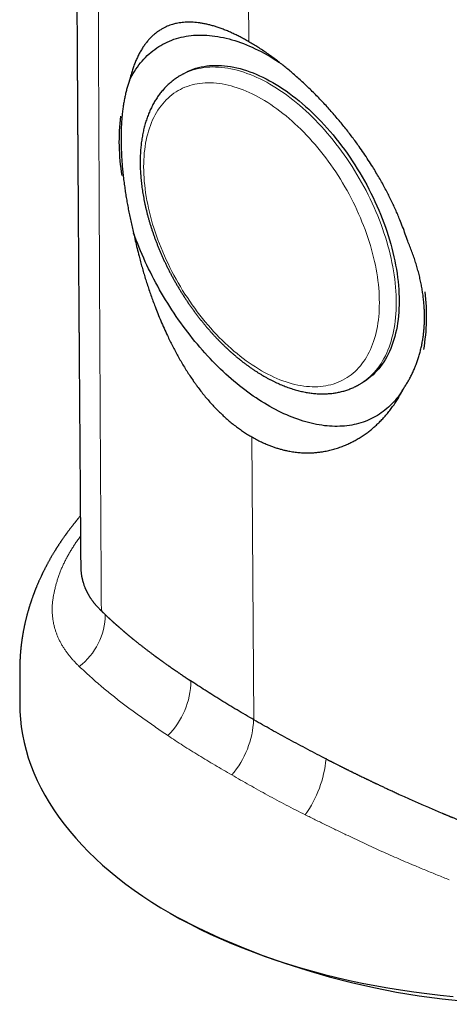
# Model space of a CAD drawing. Header units: millimetres. Extents: x 8 to 573, y 12 to 528.
# Tile 34 of 99: x 511 to 532, y 79 to 128. Entities that reach past the tile are written whole.
import ezdxf

# ---------------------------------------------------------------- set-up
doc = ezdxf.new("R2010")
doc.units = ezdxf.units.MM

msp = doc.modelspace()

# ---------------------------------------------------------------- linework, layer by layer
at = {"color": 8, "linetype": 'Continuous', "lineweight": 0}
for p, q in [((521.99, 160.146), (522.239, 127.25)), ((522.39, 107.427), (522.497, 93.238))]:
    msp.add_line(p, q, dxfattribs=at)
at = {"color": 7, "linetype": 'Continuous', "lineweight": 30}
for p, q in [((518.967, 125.643), (518.825, 125.562)), ((527.775, 110.059), (527.916, 110.141)), ((514.852, 98.704), (514.899, 98.659)), ((518.3, 83.539), (518.654, 83.335))]:
    msp.add_line(p, q, dxfattribs=at)
at = {"color": 7, "linetype": 'Continuous', "lineweight": 30, "flags": 128}
for points in [[(516.258, 125.294), (516.319, 125.415), (516.382, 125.534), (516.448, 125.65), (516.516, 125.762), (516.587, 125.872), (516.66, 125.978), (516.736, 126.082), (516.814, 126.182), (516.895, 126.279), (516.978, 126.372), (517.064, 126.463), (517.151, 126.55), (517.242, 126.634), (517.334, 126.714), (517.429, 126.791), (517.526, 126.865), (517.625, 126.935), (517.726, 127.002), (517.83, 127.065), (517.935, 127.125), (518.042, 127.181), (518.152, 127.233), (518.263, 127.282), (518.376, 127.327), (518.491, 127.369), (518.608, 127.407), (518.727, 127.441), (518.847, 127.472), (518.969, 127.499), (519.093, 127.522), (519.218, 127.541), (519.344, 127.557), (519.473, 127.569), (519.602, 127.578), (519.733, 127.582), (519.866, 127.583), (519.999, 127.58), (520.134, 127.574), (520.27, 127.563), (520.407, 127.549), (520.545, 127.531), (520.685, 127.51), (520.825, 127.485), (520.966, 127.456), (521.108, 127.423), (521.251, 127.387), (521.394, 127.347), (521.538, 127.304), (521.683, 127.256), (521.829, 127.206), (521.975, 127.151), (522.121, 127.093), (522.268, 127.032), (522.415, 126.967), (522.563, 126.898), (522.711, 126.826), (522.859, 126.751), (523.007, 126.672), (523.155, 126.59), (523.303, 126.504), (523.452, 126.415), (523.6, 126.323), (523.748, 126.228), (523.765, 126.216)], [(518.967, 125.643), (519.085, 125.708), (519.207, 125.768), (519.331, 125.822), (519.459, 125.871), (519.589, 125.914), (519.722, 125.952), (519.857, 125.984), (519.995, 126.011), (520.135, 126.032), (520.277, 126.048), (520.422, 126.058), (520.568, 126.062), (520.717, 126.061), (520.867, 126.054), (521.02, 126.042), (521.173, 126.024), (521.329, 126), (521.486, 125.971), (521.644, 125.937), (521.803, 125.897), (521.964, 125.851), (522.126, 125.8), (522.288, 125.744), (522.451, 125.682), (522.615, 125.614), (522.78, 125.542), (522.945, 125.464), (523.11, 125.381), (523.276, 125.293), (523.441, 125.2), (523.607, 125.102), (523.773, 124.999), (523.938, 124.891), (524.103, 124.778), (524.267, 124.661), (524.431, 124.539), (524.595, 124.412), (524.757, 124.281), (524.919, 124.145), (525.079, 124.006), (525.239, 123.862), (525.397, 123.713), (525.554, 123.561), (525.709, 123.405), (525.863, 123.246), (526.015, 123.082), (526.166, 122.915), (526.315, 122.745), (526.461, 122.571), (526.606, 122.394), (526.748, 122.214), (526.888, 122.031), (527.026, 121.845), (527.161, 121.657), (527.294, 121.466), (527.424, 121.272), (527.552, 121.076), (527.676, 120.878), (527.798, 120.678), (527.916, 120.476), (528.032, 120.272), (528.144, 120.067), (528.254, 119.86), (528.36, 119.652), (528.462, 119.442), (528.561, 119.232), (528.657, 119.021), (528.749, 118.808), (528.837, 118.595), (528.922, 118.382), (529.003, 118.168), (529.08, 117.955), (529.154, 117.741), (529.223, 117.527), (529.288, 117.313), (529.35, 117.1), (529.407, 116.888), (529.46, 116.676), (529.509, 116.465), (529.554, 116.255), (529.595, 116.046), (529.632, 115.838), (529.664, 115.632), (529.692, 115.427), (529.716, 115.224), (529.735, 115.023), (529.75, 114.823), (529.761, 114.626), (529.768, 114.431), (529.77, 114.239), (529.768, 114.049), (529.761, 113.861), (529.75, 113.677), (529.735, 113.495), (529.716, 113.316), (529.692, 113.14), (529.664, 112.968), (529.632, 112.799), (529.595, 112.634), (529.554, 112.472), (529.509, 112.313), (529.46, 112.159), (529.407, 112.009), (529.35, 111.862), (529.288, 111.72), (529.223, 111.582), (529.154, 111.448), (529.08, 111.319), (529.003, 111.194), (528.922, 111.074), (528.837, 110.959), (528.749, 110.848), (528.657, 110.742), (528.561, 110.641), (528.462, 110.545), (528.36, 110.454), (528.254, 110.368), (528.144, 110.287), (528.032, 110.211), (527.916, 110.141), (527.916, 110.141)], [(529.988, 109.851), (529.923, 109.746), (529.856, 109.643), (529.786, 109.543), (529.714, 109.446), (529.64, 109.352), (529.564, 109.261), (529.485, 109.172), (529.405, 109.086), (529.322, 109.004), (529.237, 108.924), (529.151, 108.847), (529.062, 108.773), (528.971, 108.703), (528.878, 108.635), (528.784, 108.571), (528.687, 108.509), (528.589, 108.451), (528.489, 108.396), (528.387, 108.344), (528.283, 108.295), (528.178, 108.25), (528.071, 108.208), (527.962, 108.169), (527.852, 108.133), (527.74, 108.1), (527.626, 108.071), (527.511, 108.045), (527.395, 108.022), (527.277, 108.003), (527.158, 107.987), (527.038, 107.974), (526.916, 107.965), (526.793, 107.959), (526.669, 107.956), (526.543, 107.957), (526.417, 107.961), (526.289, 107.968), (526.16, 107.979), (526.031, 107.992), (525.9, 108.01), (525.769, 108.03), (525.636, 108.054), (525.503, 108.081), (525.369, 108.111), (525.235, 108.145), (525.099, 108.182), (524.963, 108.222), (524.827, 108.266), (524.69, 108.312), (524.552, 108.362), (524.414, 108.415), (524.276, 108.471), (524.137, 108.531), (523.998, 108.593), (523.858, 108.659), (523.719, 108.727), (523.579, 108.799), (523.439, 108.874), (523.299, 108.952), (523.159, 109.033), (523.019, 109.116), (522.879, 109.203), (522.74, 109.293), (522.6, 109.385), (522.461, 109.48), (522.322, 109.579), (522.183, 109.679), (522.044, 109.783), (521.906, 109.889), (521.769, 109.998), (521.632, 110.11), (521.495, 110.224), (521.359, 110.341), (521.224, 110.46), (521.089, 110.582), (520.955, 110.707), (520.822, 110.833), (520.69, 110.962), (520.558, 111.093), (520.428, 111.227), (520.298, 111.363), (520.169, 111.501), (520.042, 111.641), (519.915, 111.783), (519.79, 111.927), (519.666, 112.073), (519.543, 112.221), (519.421, 112.371), (519.3, 112.523), (519.181, 112.677), (519.064, 112.832), (518.947, 112.989), (518.832, 113.148), (518.719, 113.308), (518.607, 113.47), (518.497, 113.633), (518.388, 113.797), (518.281, 113.963), (518.175, 114.13), (518.072, 114.299), (517.97, 114.468), (517.87, 114.639), (517.771, 114.811), (517.675, 114.984), (517.58, 115.157), (517.488, 115.332), (517.397, 115.507), (517.308, 115.684), (517.221, 115.861), (517.137, 116.038), (517.054, 116.216), (516.973, 116.395), (516.895, 116.574), (516.819, 116.754), (516.744, 116.933), (516.673, 117.114), (516.603, 117.294), (516.535, 117.475), (516.47, 117.655)], [(510.761, 94.049), (510.77, 93.66), (510.796, 93.271), (510.841, 92.883), (510.902, 92.495), (510.981, 92.109), (511.078, 91.724), (511.192, 91.34), (511.324, 90.958), (511.473, 90.579), (511.639, 90.202), (511.822, 89.827), (512.021, 89.455), (512.238, 89.087), (512.471, 88.722), (512.721, 88.36), (512.987, 88.003), (513.27, 87.649), (513.568, 87.3), (513.882, 86.956), (514.211, 86.616), (514.556, 86.282), (514.915, 85.953), (515.29, 85.629), (515.679, 85.311), (516.082, 85), (516.5, 84.694), (516.931, 84.395), (517.375, 84.102), (517.833, 83.816), (518.303, 83.538)], [(518.303, 83.538), (518.786, 83.266), (519.281, 83.002), (519.788, 82.745), (520.306, 82.497), (520.836, 82.256), (521.376, 82.023), (521.926, 81.798), (522.487, 81.582), (523.057, 81.374), (523.636, 81.175), (524.224, 80.985), (524.821, 80.804), (525.425, 80.632), (526.038, 80.469), (526.657, 80.315), (527.283, 80.171), (527.916, 80.036), (528.554, 79.911), (529.198, 79.796), (529.847, 79.69), (530.5, 79.595), (531.157, 79.509), (531.819, 79.433), (532.483, 79.367)]]:
    msp.add_lwpolyline(points, dxfattribs=at)
at = {"color": 8, "linetype": 'Continuous', "lineweight": 0, "flags": 128}
for points in [[(518.825, 125.561), (518.944, 125.626), (519.065, 125.686), (519.19, 125.74), (519.317, 125.789), (519.447, 125.832), (519.58, 125.87), (519.715, 125.902), (519.853, 125.929), (519.993, 125.95), (520.136, 125.966), (520.28, 125.976), (520.427, 125.981), (520.575, 125.979), (520.726, 125.973), (520.878, 125.96), (521.032, 125.942), (521.187, 125.919), (521.344, 125.89), (521.503, 125.855), (521.662, 125.815), (521.823, 125.769), (521.984, 125.718), (522.147, 125.662), (522.31, 125.6), (522.474, 125.533), (522.638, 125.46), (522.803, 125.383), (522.969, 125.3), (523.134, 125.212), (523.3, 125.118), (523.466, 125.02), (523.631, 124.917), (523.797, 124.809), (523.961, 124.697), (524.126, 124.579), (524.29, 124.457), (524.453, 124.33), (524.616, 124.199), (524.777, 124.064), (524.938, 123.924), (525.097, 123.78), (525.256, 123.632), (525.413, 123.48), (525.568, 123.324), (525.722, 123.164), (525.874, 123.001), (526.025, 122.834), (526.173, 122.663), (526.32, 122.49), (526.464, 122.313), (526.607, 122.133), (526.747, 121.95), (526.885, 121.764), (527.02, 121.575), (527.153, 121.384), (527.283, 121.191), (527.41, 120.995), (527.535, 120.797), (527.656, 120.597), (527.775, 120.395), (527.891, 120.191), (528.003, 119.985), (528.112, 119.779), (528.218, 119.57), (528.321, 119.361), (528.42, 119.15), (528.516, 118.939), (528.608, 118.727), (528.696, 118.514), (528.781, 118.3), (528.862, 118.087), (528.939, 117.873), (529.012, 117.659), (529.081, 117.445), (529.147, 117.232), (529.208, 117.019), (529.266, 116.806), (529.319, 116.594), (529.368, 116.383), (529.413, 116.173), (529.454, 115.964), (529.49, 115.756), (529.523, 115.55), (529.551, 115.345), (529.574, 115.142), (529.594, 114.941), (529.609, 114.742), (529.62, 114.544), (529.626, 114.35), (529.629, 114.157), (529.626, 113.967), (529.62, 113.78), (529.609, 113.595), (529.594, 113.413), (529.574, 113.234), (529.551, 113.059), (529.523, 112.886), (529.49, 112.717), (529.454, 112.552), (529.413, 112.39), (529.368, 112.232), (529.319, 112.078), (529.266, 111.927), (529.208, 111.781), (529.147, 111.638), (529.081, 111.5), (529.012, 111.367), (528.939, 111.237), (528.862, 111.113), (528.781, 110.992), (528.696, 110.877), (528.608, 110.766), (528.516, 110.66), (528.42, 110.559), (528.321, 110.463), (528.218, 110.372), (528.112, 110.286), (528.003, 110.205), (527.891, 110.13), (527.775, 110.06)], [(522.876, 110.747), (523.03, 110.661), (523.185, 110.578), (523.339, 110.501), (523.493, 110.428), (523.646, 110.361), (523.799, 110.298), (523.952, 110.24), (524.103, 110.188), (524.254, 110.14), (524.404, 110.098), (524.553, 110.06), (524.7, 110.028), (524.847, 110.001), (524.992, 109.979), (525.135, 109.962), (525.277, 109.95), (525.418, 109.944), (525.556, 109.943), (525.693, 109.947), (525.828, 109.957), (525.961, 109.971), (526.091, 109.991), (526.22, 110.016), (526.346, 110.046), (526.47, 110.081), (526.591, 110.122), (526.71, 110.167), (526.826, 110.218), (526.94, 110.274), (527.051, 110.334), (527.159, 110.4), (527.263, 110.47), (527.365, 110.546), (527.464, 110.626), (527.56, 110.711), (527.652, 110.8), (527.742, 110.895), (527.828, 110.993), (527.91, 111.097), (527.989, 111.205), (528.065, 111.317), (528.137, 111.433), (528.205, 111.554), (528.27, 111.679), (528.331, 111.807), (528.388, 111.94), (528.441, 112.077), (528.491, 112.217), (528.537, 112.361), (528.579, 112.508), (528.617, 112.66), (528.651, 112.814), (528.681, 112.972), (528.707, 113.132), (528.73, 113.296), (528.748, 113.463), (528.762, 113.633), (528.772, 113.805), (528.778, 113.98), (528.78, 114.157), (528.778, 114.337), (528.772, 114.519), (528.762, 114.702), (528.748, 114.888), (528.73, 115.076), (528.707, 115.266), (528.681, 115.457), (528.651, 115.649), (528.617, 115.843), (528.579, 116.038), (528.537, 116.234), (528.491, 116.431), (528.441, 116.628), (528.388, 116.827), (528.331, 117.026), (528.27, 117.225), (528.205, 117.424), (528.137, 117.624), (528.065, 117.823), (527.989, 118.023), (527.91, 118.222), (527.828, 118.42), (527.742, 118.618), (527.652, 118.816), (527.56, 119.012), (527.464, 119.207), (527.365, 119.402), (527.263, 119.595), (527.159, 119.786), (527.051, 119.976), (526.94, 120.165), (526.826, 120.352), (526.71, 120.536), (526.591, 120.719), (526.47, 120.9), (526.346, 121.078), (526.22, 121.254), (526.091, 121.427), (525.961, 121.598), (525.828, 121.766), (525.693, 121.931), (525.556, 122.093), (525.418, 122.252), (525.277, 122.408), (525.135, 122.56), (524.992, 122.709), (524.847, 122.855), (524.7, 122.997), (524.553, 123.135), (524.404, 123.269), (524.254, 123.4), (524.103, 123.526), (523.952, 123.648), (523.799, 123.766), (523.646, 123.88), (523.493, 123.99), (523.339, 124.095), (523.185, 124.196), (523.03, 124.292), (522.876, 124.384), (522.721, 124.471), (522.567, 124.553), (522.412, 124.63), (522.259, 124.703), (522.105, 124.77), (521.952, 124.833), (521.8, 124.891), (521.648, 124.943), (521.497, 124.991), (521.348, 125.033), (521.199, 125.071), (521.051, 125.103), (520.905, 125.13), (520.76, 125.152), (520.616, 125.169), (520.474, 125.181), (520.334, 125.187), (520.195, 125.188), (520.058, 125.184), (519.924, 125.174), (519.791, 125.16), (519.66, 125.14), (519.531, 125.115), (519.405, 125.085), (519.281, 125.05), (519.16, 125.009), (519.041, 124.964), (518.925, 124.913), (518.811, 124.857), (518.701, 124.797), (518.593, 124.731), (518.488, 124.661), (518.386, 124.585), (518.287, 124.505), (518.191, 124.42), (518.099, 124.331), (518.01, 124.236), (517.924, 124.138), (517.841, 124.034), (517.762, 123.926), (517.687, 123.814), (517.615, 123.698), (517.547, 123.577), (517.482, 123.453), (517.421, 123.324), (517.364, 123.191), (517.31, 123.054), (517.26, 122.914), (517.215, 122.77), (517.173, 122.623), (517.135, 122.471), (517.1, 122.317), (517.07, 122.159), (517.044, 121.999), (517.022, 121.835), (517.004, 121.668), (516.99, 121.498), (516.979, 121.326), (516.973, 121.151), (516.971, 120.974), (516.973, 120.794), (516.979, 120.613), (516.99, 120.429), (517.004, 120.243), (517.022, 120.055), (517.044, 119.865), (517.07, 119.674), (517.1, 119.482), (517.135, 119.288), (517.173, 119.093), (517.215, 118.897), (517.26, 118.7), (517.31, 118.503), (517.364, 118.304), (517.421, 118.105), (517.482, 117.906), (517.547, 117.707), (517.615, 117.507), (517.687, 117.308), (517.762, 117.108), (517.841, 116.909), (517.924, 116.711), (518.01, 116.513), (518.099, 116.315), (518.191, 116.119), (518.287, 115.924), (518.386, 115.729), (518.488, 115.536), (518.593, 115.345), (518.701, 115.155), (518.811, 114.966), (518.925, 114.779), (519.041, 114.595), (519.16, 114.412), (519.281, 114.231), (519.405, 114.053), (519.531, 113.877), (519.66, 113.704), (519.791, 113.533), (519.924, 113.365), (520.058, 113.2), (520.195, 113.038), (520.334, 112.879), (520.474, 112.723), (520.616, 112.571), (520.76, 112.422), (520.905, 112.276), (521.051, 112.134), (521.199, 111.996), (521.348, 111.862), (521.497, 111.731), (521.648, 111.605), (521.8, 111.483), (521.952, 111.365), (522.105, 111.251), (522.259, 111.141), (522.412, 111.036), (522.567, 110.935), (522.721, 110.839), (522.876, 110.747)]]:
    msp.add_lwpolyline(points, dxfattribs=at)
at = {"color": 7, "linetype": 'Continuous', "lineweight": 30}
for centre, radius, start, end in [((526.405, 122.286), 10.67, 173.3839, 189.4205), ((521.329, 113.498), 9.821, 350.0887, 7.0255), ((536.511, 117.69), 38.719, 242.5352, 297.4648)]:
    msp.add_arc(centre, radius, start, end, dxfattribs=at)
at = {"color": 8, "linetype": 'Continuous', "lineweight": 0}
for centre, radius, start, end in [((511.699, 98.564), 3.348, 307.6841, 359.1729), ((515.395, 95.237), 3.942, 315.0192, 359.3103), ((517.882, 93.453), 4.603, 319.6433, 357.4348), ((520.399, 91.808), 5.734, 324.4907, 354.7217)]:
    msp.add_arc(centre, radius, start, end, dxfattribs=at)
at = {"color": 7, "linetype": 'Continuous', "lineweight": 30}
for points, knots in [([(513.394, 169.151), (513.396, 168.825), (513.401, 168.176), (513.409, 167.208), (513.416, 166.25), (513.422, 165.303), (513.429, 164.367), (513.436, 163.441), (513.442, 162.551), (513.448, 161.696), (513.453, 160.875), (513.459, 160.063), (513.464, 159.26), (513.469, 158.466), (513.474, 157.681), (513.479, 156.905), (513.484, 156.137), (513.488, 155.379), (513.493, 154.629), (513.497, 153.888), (513.502, 153.169), (513.506, 152.473), (513.51, 151.798), (513.513, 151.132), (513.517, 150.473), (513.521, 149.809), (513.524, 149.141), (513.528, 148.467), (513.532, 147.803), (513.535, 147.148), (513.538, 146.501), (513.542, 145.875), (513.545, 145.269), (513.547, 144.683), (513.55, 144.105), (513.553, 143.535), (513.556, 142.951), (513.559, 142.355), (513.562, 141.746), (513.564, 141.147), (513.567, 140.557), (513.57, 139.977), (513.572, 139.407), (513.575, 138.846), (513.578, 138.28), (513.58, 137.71), (513.583, 137.136), (513.586, 136.573), (513.589, 136.021), (513.591, 135.481), (513.594, 134.961), (513.597, 134.462), (513.599, 133.983), (513.602, 133.513), (513.604, 133.054), (513.606, 132.605), (513.609, 132.165), (513.611, 131.736), (513.613, 131.316), (513.616, 130.907), (513.618, 130.509), (513.62, 130.124), (513.622, 129.751), (513.624, 129.387), (513.626, 129.024), (513.628, 128.662), (513.63, 128.302), (513.632, 127.953), (513.634, 127.615), (513.636, 127.288), (513.638, 126.979), (513.64, 126.686), (513.641, 126.408), (513.643, 126.141), (513.644, 125.884), (513.646, 125.637), (513.647, 125.4), (513.649, 125.173), (513.65, 124.956), (513.651, 124.749), (513.652, 124.565), (513.653, 124.403), (513.654, 124.261), (513.655, 124.125), (513.656, 123.994), (513.657, 123.842), (513.658, 123.665), (513.659, 123.46), (513.66, 123.246), (513.662, 123.024), (513.663, 122.792), (513.665, 122.552), (513.666, 122.294), (513.668, 122.019), (513.67, 121.724), (513.672, 121.418), (513.674, 121.102), (513.676, 120.776), (513.678, 120.438), (513.681, 120.09), (513.683, 119.731), (513.685, 119.362), (513.688, 119.027), (513.69, 118.729), (513.691, 118.47), (513.693, 118.206), (513.695, 117.938), (513.697, 117.665), (513.698, 117.397), (513.7, 117.137), (513.702, 116.892), (513.703, 116.656), (513.705, 116.431), (513.706, 116.216), (513.708, 116.011), (513.709, 115.816), (513.711, 115.629), (513.712, 115.45), (513.713, 115.278), (513.714, 115.118), (513.715, 114.97), (513.716, 114.832), (513.717, 114.718), (513.718, 114.625), (513.718, 114.551), (513.719, 114.483), (513.719, 114.417), (513.72, 114.343), (513.72, 114.254), (513.721, 114.149), (513.722, 114.037), (513.723, 113.92), (513.723, 113.798), (513.724, 113.667), (513.725, 113.528), (513.726, 113.38), (513.728, 113.218), (513.729, 113.042), (513.73, 112.851), (513.732, 112.65), (513.733, 112.439), (513.735, 112.219), (513.736, 111.993), (513.738, 111.765), (513.74, 111.536), (513.743, 111.109), (513.747, 110.48), (513.754, 109.595), (513.76, 108.647), (513.768, 107.636), (513.774, 106.83), (513.778, 106.231), (513.781, 105.84), (513.784, 105.442), (513.787, 105.038), (513.79, 104.625), (513.793, 104.206), (513.796, 103.779), (513.799, 103.337), (513.803, 102.88), (513.806, 102.409), (513.81, 101.929), (513.813, 101.442), (513.816, 101.111), (513.817, 100.943), (513.817, 100.94)], [0, 0, 0, 0, 0.014309, 0.028464, 0.042466, 0.056315, 0.070011, 0.083554, 0.096945, 0.109085, 0.121097, 0.13298, 0.144736, 0.156363, 0.167862, 0.179233, 0.190476, 0.201591, 0.212578, 0.223438, 0.234169, 0.24417, 0.254058, 0.263832, 0.273492, 0.283039, 0.293041, 0.302915, 0.312661, 0.32228, 0.331771, 0.341134, 0.349846, 0.358445, 0.36693, 0.375301, 0.38356, 0.392643, 0.401585, 0.410386, 0.419046, 0.427566, 0.435946, 0.444186, 0.452286, 0.460875, 0.469301, 0.477563, 0.485662, 0.493597, 0.501367, 0.508544, 0.515574, 0.522459, 0.529198, 0.53579, 0.542237, 0.548537, 0.554691, 0.560699, 0.566561, 0.572176, 0.57765, 0.582982, 0.588173, 0.593621, 0.598903, 0.604021, 0.608974, 0.613763, 0.618386, 0.622595, 0.626656, 0.630572, 0.63434, 0.637962, 0.641438, 0.644766, 0.647949, 0.650984, 0.653873, 0.65604, 0.658116, 0.660102, 0.661999, 0.663906, 0.666781, 0.669786, 0.67292, 0.676183, 0.679575, 0.683097, 0.686748, 0.690913, 0.695235, 0.699713, 0.704348, 0.709138, 0.714086, 0.719189, 0.724449, 0.729866, 0.735439, 0.739172, 0.742973, 0.74684, 0.750775, 0.754777, 0.758826, 0.762576, 0.766177, 0.769629, 0.772931, 0.776084, 0.779087, 0.781941, 0.784646, 0.787318, 0.789827, 0.792172, 0.794353, 0.79637, 0.798223, 0.799376, 0.800455, 0.80146, 0.802391, 0.803344, 0.804732, 0.806281, 0.807989, 0.80965, 0.811438, 0.813353, 0.815397, 0.817567, 0.819865, 0.822512, 0.82531, 0.828259, 0.831358, 0.834608, 0.83793, 0.841279, 0.844635, 0.848001, 0.860089, 0.872287, 0.886952, 0.901772, 0.91675, 0.922408, 0.928126, 0.933952, 0.939887, 0.945931, 0.952084, 0.958346, 0.964717, 0.971509, 0.97842, 0.985451, 0.992602, 0.999874, 1, 1, 1, 1]), ([(522.239, 127.25), (522.167, 127.291), (522.022, 127.373), (521.812, 127.484), (521.609, 127.587), (521.412, 127.68), (521.212, 127.768), (521.009, 127.852), (520.806, 127.928), (520.61, 127.994), (520.421, 128.052), (520.233, 128.102), (520.048, 128.144), (519.87, 128.178), (519.7, 128.203), (519.537, 128.22), (519.374, 128.231), (519.212, 128.233), (519.052, 128.227), (518.899, 128.214), (518.752, 128.194), (518.624, 128.17), (518.515, 128.144), (518.408, 128.115), (518.288, 128.075), (518.156, 128.024), (518.029, 127.966), (517.891, 127.894), (517.745, 127.804), (517.592, 127.694), (517.447, 127.571), (517.312, 127.441), (517.188, 127.304), (517.073, 127.162), (516.962, 127.007), (516.855, 126.838), (516.751, 126.654), (516.653, 126.46), (516.564, 126.257), (516.483, 126.048), (516.409, 125.834), (516.348, 125.635), (516.298, 125.455), (516.272, 125.348), (516.258, 125.294)], [0, 0, 0, 0, 0.022473, 0.044945, 0.065993, 0.087046, 0.108094, 0.130994, 0.153894, 0.175811, 0.197735, 0.219653, 0.242126, 0.264598, 0.285643, 0.306693, 0.327739, 0.350591, 0.373444, 0.39525, 0.41706, 0.438866, 0.453503, 0.46814, 0.49026, 0.512387, 0.534515, 0.556636, 0.586461, 0.616296, 0.646122, 0.676168, 0.703525, 0.730889, 0.758247, 0.787616, 0.816984, 0.846731, 0.876478, 0.90483, 0.933188, 0.96154, 0.98077, 1, 1, 1, 1]), ([(530.2, 117.246), (530.161, 117.365), (530.081, 117.604), (529.949, 117.964), (529.821, 118.289), (529.699, 118.58), (529.586, 118.836), (529.468, 119.094), (529.344, 119.352), (529.214, 119.611), (529.076, 119.876), (528.93, 120.147), (528.774, 120.423), (528.612, 120.697), (528.431, 120.995), (528.228, 121.314), (528.002, 121.655), (527.79, 121.96), (527.595, 122.23), (527.419, 122.468), (527.239, 122.704), (527.053, 122.94), (526.863, 123.174), (526.668, 123.408), (526.468, 123.641), (526.263, 123.873), (526.04, 124.118), (525.813, 124.359), (525.582, 124.596), (525.363, 124.814), (525.142, 125.028), (524.917, 125.238), (524.692, 125.443), (524.471, 125.638), (524.255, 125.821), (524.044, 125.995), (523.833, 126.163), (523.615, 126.331), (523.391, 126.498), (523.16, 126.663), (522.929, 126.821), (522.698, 126.972), (522.468, 127.116), (522.315, 127.205), (522.239, 127.25)], [0, 0, 0, 0, 0.030479, 0.060965, 0.091443, 0.113263, 0.135085, 0.156904, 0.179065, 0.20123, 0.223391, 0.247253, 0.271124, 0.294994, 0.318856, 0.349074, 0.379301, 0.409518, 0.43116, 0.452806, 0.474447, 0.496508, 0.518572, 0.540632, 0.563285, 0.585941, 0.608594, 0.636219, 0.659064, 0.681909, 0.704984, 0.728073, 0.751161, 0.774235, 0.795516, 0.816807, 0.838099, 0.859379, 0.882676, 0.90598, 0.929276, 0.952848, 0.976428, 1, 1, 1, 1]), ([(518.825, 125.561), (518.8, 125.547), (518.745, 125.515), (518.662, 125.462), (518.575, 125.403), (518.49, 125.341), (518.406, 125.276), (518.324, 125.209), (518.244, 125.139), (518.166, 125.066), (518.089, 124.991), (518.015, 124.913), (517.942, 124.832), (517.872, 124.749), (517.803, 124.663), (517.737, 124.574), (517.672, 124.483), (517.61, 124.39), (517.549, 124.294), (517.491, 124.195), (517.435, 124.094), (517.381, 123.991), (517.33, 123.885), (517.28, 123.777), (517.233, 123.667), (517.189, 123.554), (517.146, 123.439), (517.106, 123.322), (517.068, 123.203), (517.033, 123.082), (517, 122.959), (516.97, 122.834), (516.942, 122.708), (516.916, 122.579), (516.893, 122.449), (516.872, 122.317), (516.854, 122.183), (516.838, 122.048), (516.825, 121.911), (516.814, 121.773), (516.806, 121.633), (516.8, 121.492), (516.796, 121.35), (516.795, 121.206), (516.797, 121.061), (516.801, 120.916), (516.807, 120.769), (516.816, 120.621), (516.827, 120.472), (516.84, 120.322), (516.856, 120.172), (516.875, 120.02), (516.895, 119.868), (516.918, 119.715), (516.944, 119.562), (516.971, 119.408), (517.001, 119.253), (517.034, 119.098), (517.068, 118.943), (517.105, 118.787), (517.144, 118.631), (517.186, 118.474), (517.229, 118.318), (517.275, 118.161), (517.323, 118.004), (517.373, 117.847), (517.425, 117.691), (517.48, 117.534), (517.536, 117.377), (517.594, 117.221), (517.655, 117.064), (517.718, 116.909), (517.782, 116.753), (517.849, 116.598), (517.917, 116.443), (517.988, 116.289), (518.06, 116.135), (518.134, 115.982), (518.21, 115.829), (518.288, 115.678), (518.368, 115.527), (518.449, 115.377), (518.532, 115.227), (518.617, 115.079), (518.703, 114.932), (518.792, 114.785), (518.881, 114.64), (518.973, 114.496), (519.066, 114.353), (519.16, 114.211), (519.256, 114.071), (519.353, 113.932), (519.452, 113.794), (519.552, 113.658), (519.654, 113.523), (519.757, 113.39), (519.861, 113.258), (519.966, 113.128), (520.073, 112.999), (520.18, 112.873), (520.289, 112.748), (520.399, 112.625), (520.51, 112.503), (520.622, 112.384), (520.736, 112.267), (520.85, 112.151), (520.965, 112.038), (521.081, 111.926), (521.197, 111.817), (521.315, 111.71), (521.433, 111.605), (521.552, 111.503), (521.672, 111.402), (521.792, 111.304), (521.913, 111.208), (522.035, 111.115), (522.157, 111.024), (522.28, 110.936), (522.403, 110.85), (522.526, 110.766), (522.65, 110.685), (522.774, 110.607), (522.891, 110.536), (522.966, 110.492), (523, 110.473)], [0, 0, 0, 0, 0.006347, 0.014146, 0.021946, 0.02975, 0.037559, 0.045378, 0.053206, 0.061048, 0.068905, 0.076778, 0.08467, 0.092581, 0.100514, 0.108468, 0.116445, 0.124446, 0.132469, 0.140517, 0.148587, 0.156681, 0.164797, 0.172935, 0.181094, 0.189272, 0.197469, 0.205683, 0.213913, 0.222158, 0.230416, 0.238686, 0.246967, 0.255258, 0.263556, 0.271862, 0.280174, 0.28849, 0.296811, 0.305135, 0.313461, 0.321788, 0.330116, 0.338445, 0.346773, 0.355101, 0.363427, 0.371752, 0.380074, 0.388395, 0.396714, 0.40503, 0.413344, 0.421656, 0.429964, 0.43827, 0.446574, 0.454874, 0.463172, 0.471467, 0.47976, 0.48805, 0.496338, 0.504623, 0.512906, 0.521187, 0.529466, 0.537742, 0.546017, 0.55429, 0.562561, 0.570831, 0.579099, 0.587366, 0.595631, 0.603896, 0.612159, 0.620422, 0.628684, 0.636945, 0.645206, 0.653466, 0.661726, 0.669986, 0.678246, 0.686506, 0.694767, 0.703027, 0.711289, 0.71955, 0.727813, 0.736076, 0.74434, 0.752605, 0.760872, 0.76914, 0.777409, 0.78568, 0.793952, 0.802227, 0.810503, 0.818781, 0.827062, 0.835345, 0.84363, 0.851917, 0.860207, 0.8685, 0.876795, 0.885094, 0.893395, 0.901698, 0.910005, 0.918315, 0.926628, 0.934943, 0.943262, 0.951583, 0.959907, 0.968234, 0.976563, 0.984894, 0.993227, 1, 1, 1, 1]), ([(516.258, 125.294), (516.236, 125.232), (516.192, 125.107), (516.132, 124.908), (516.078, 124.702), (516.03, 124.488), (515.986, 124.263), (515.948, 124.028), (515.915, 123.783), (515.888, 123.529), (515.867, 123.268), (515.851, 123.002), (515.842, 122.731), (515.838, 122.457), (515.839, 122.176), (515.846, 121.889), (515.859, 121.594), (515.877, 121.291), (515.901, 120.979), (515.931, 120.663), (515.967, 120.343), (516.007, 120.032), (516.05, 119.732), (516.096, 119.442), (516.146, 119.151), (516.201, 118.856), (516.261, 118.559), (516.326, 118.258), (516.395, 117.957), (516.445, 117.756), (516.47, 117.655)], [0, 0, 0, 0, 0.036259, 0.072547, 0.108844, 0.145131, 0.181389, 0.218679, 0.256003, 0.293338, 0.330661, 0.367951, 0.404218, 0.440517, 0.476826, 0.513124, 0.549392, 0.586737, 0.624115, 0.661504, 0.698883, 0.736228, 0.768957, 0.801701, 0.834445, 0.867175, 0.900373, 0.933587, 0.966801, 1, 1, 1, 1]), ([(516.47, 117.655), (516.497, 117.527), (516.552, 117.27), (516.642, 116.883), (516.729, 116.532), (516.812, 116.217), (516.889, 115.939), (516.97, 115.66), (517.054, 115.38), (517.143, 115.098), (517.236, 114.815), (517.334, 114.531), (517.436, 114.245), (517.55, 113.941), (517.681, 113.607), (517.83, 113.245), (517.991, 112.875), (518.143, 112.544), (518.285, 112.252), (518.413, 111.995), (518.546, 111.741), (518.684, 111.487), (518.827, 111.235), (518.975, 110.985), (519.128, 110.737), (519.287, 110.49), (519.429, 110.28), (519.552, 110.105), (519.679, 109.93), (519.832, 109.727), (520.013, 109.5), (520.196, 109.282), (520.382, 109.072), (520.572, 108.869), (520.765, 108.674), (520.961, 108.488), (521.16, 108.31), (521.361, 108.14), (521.563, 107.979), (521.767, 107.828), (521.973, 107.685), (522.18, 107.551), (522.32, 107.468), (522.39, 107.427)], [0, 0, 0, 0, 0.032022, 0.064052, 0.096074, 0.118999, 0.141927, 0.164851, 0.188134, 0.211421, 0.234704, 0.258496, 0.282292, 0.306084, 0.335015, 0.366672, 0.398338, 0.429994, 0.452669, 0.475348, 0.498022, 0.521155, 0.544292, 0.567425, 0.591206, 0.614992, 0.638772, 0.653286, 0.6678, 0.692268, 0.716735, 0.740579, 0.764443, 0.788314, 0.812177, 0.83602, 0.859631, 0.883248, 0.906859, 0.930138, 0.953429, 0.976721, 1, 1, 1, 1]), ([(529.988, 109.851), (530.026, 109.908), (530.102, 110.021), (530.209, 110.197), (530.311, 110.377), (530.407, 110.563), (530.496, 110.754), (530.58, 110.951), (530.658, 111.154), (530.729, 111.363), (530.793, 111.576), (530.85, 111.793), (530.901, 112.015), (530.943, 112.239), (530.977, 112.462), (531.004, 112.686), (531.024, 112.914), (531.037, 113.145), (531.043, 113.379), (531.041, 113.616), (531.032, 113.858), (531.015, 114.104), (530.991, 114.352), (530.959, 114.602), (530.92, 114.854), (530.872, 115.111), (530.816, 115.371), (530.752, 115.636), (530.679, 115.902), (530.599, 116.17), (530.511, 116.437), (530.415, 116.706), (530.313, 116.976), (530.238, 117.156), (530.2, 117.246)], [0, 0, 0, 0, 0.030219, 0.060443, 0.090662, 0.121083, 0.151509, 0.18193, 0.212997, 0.24407, 0.275138, 0.306434, 0.337736, 0.369032, 0.399254, 0.429481, 0.459702, 0.49014, 0.520583, 0.55102, 0.58214, 0.613267, 0.644387, 0.675743, 0.707105, 0.73846, 0.770865, 0.803269, 0.835954, 0.868653, 0.901352, 0.934037, 0.967019, 1, 1, 1, 1]), ([(523, 110.473), (523.022, 110.46), (523.086, 110.423), (523.191, 110.365), (523.316, 110.299), (523.442, 110.235), (523.567, 110.174), (523.692, 110.116), (523.818, 110.061), (523.943, 110.009), (524.068, 109.959), (524.193, 109.913), (524.317, 109.87), (524.442, 109.829), (524.566, 109.792), (524.69, 109.758), (524.813, 109.727), (524.935, 109.699), (525.057, 109.674), (525.179, 109.652), (525.3, 109.633), (525.42, 109.618), (525.539, 109.606), (525.658, 109.596), (525.775, 109.59), (525.892, 109.588), (526.007, 109.588), (526.122, 109.591), (526.235, 109.598), (526.347, 109.607), (526.458, 109.62), (526.568, 109.636), (526.677, 109.655), (526.784, 109.677), (526.889, 109.702), (526.994, 109.729), (527.097, 109.76), (527.198, 109.794), (527.298, 109.831), (527.396, 109.871), (527.493, 109.913), (527.588, 109.959), (527.682, 110.007), (527.744, 110.041), (527.775, 110.059), (527.775, 110.06)], [0, 0, 0, 0, 0.013088, 0.037772, 0.062461, 0.08715, 0.111839, 0.136524, 0.161205, 0.185878, 0.210541, 0.235191, 0.259825, 0.28444, 0.309032, 0.333599, 0.358135, 0.382637, 0.407101, 0.431523, 0.455899, 0.480224, 0.504495, 0.528708, 0.55286, 0.576948, 0.600969, 0.624921, 0.648803, 0.672614, 0.696353, 0.720021, 0.74362, 0.767151, 0.790617, 0.814021, 0.837368, 0.860662, 0.883908, 0.907112, 0.930281, 0.95342, 0.976538, 0.999641, 1, 1, 1, 1]), ([(522.39, 107.427), (522.47, 107.382), (522.629, 107.292), (522.87, 107.172), (523.09, 107.074), (523.287, 106.993), (523.462, 106.929), (523.638, 106.87), (523.815, 106.817), (523.994, 106.77), (524.199, 106.724), (524.431, 106.682), (524.688, 106.649), (524.903, 106.633), (525.075, 106.627), (525.229, 106.626), (525.403, 106.631), (525.599, 106.644), (525.793, 106.666), (526.007, 106.698), (526.241, 106.745), (526.492, 106.809), (526.739, 106.885), (526.974, 106.972), (527.198, 107.067), (527.41, 107.168), (527.618, 107.28), (527.822, 107.401), (528.02, 107.531), (528.207, 107.666), (528.383, 107.805), (528.549, 107.947), (528.711, 108.096), (528.871, 108.255), (529.03, 108.426), (529.187, 108.608), (529.337, 108.798), (529.481, 108.994), (529.618, 109.198), (529.749, 109.409), (529.873, 109.626), (529.95, 109.776), (529.988, 109.851)], [0, 0, 0, 0, 0.026474, 0.052958, 0.079432, 0.098401, 0.117375, 0.136344, 0.155726, 0.175112, 0.194494, 0.222588, 0.250694, 0.27879, 0.293341, 0.307893, 0.329914, 0.351946, 0.373978, 0.396001, 0.425746, 0.455501, 0.485247, 0.515238, 0.542502, 0.569767, 0.597248, 0.624741, 0.652235, 0.679717, 0.704908, 0.730107, 0.755307, 0.780499, 0.807805, 0.835122, 0.862439, 0.889745, 0.917276, 0.944811, 0.972342, 1, 1, 1, 1]), ([(513.798, 103.461), (513.794, 103.456), (513.776, 103.435), (513.744, 103.397), (513.707, 103.353), (513.676, 103.316), (513.653, 103.287), (513.632, 103.262), (513.614, 103.24), (513.598, 103.22), (513.58, 103.198), (513.558, 103.172), (513.532, 103.139), (513.504, 103.103), (513.474, 103.067), (513.445, 103.03), (513.417, 102.993), (513.388, 102.956), (513.355, 102.914), (513.317, 102.865), (513.276, 102.811), (513.235, 102.756), (513.196, 102.704), (513.161, 102.658), (513.134, 102.619), (513.109, 102.586), (513.088, 102.557), (513.069, 102.53), (513.05, 102.504), (513.029, 102.475), (513.004, 102.44), (512.974, 102.397), (512.941, 102.35), (512.907, 102.3), (512.876, 102.255), (512.848, 102.214), (512.822, 102.177), (512.797, 102.139), (512.77, 102.098), (512.741, 102.055), (512.712, 102.01), (512.685, 101.968), (512.659, 101.929), (512.636, 101.893), (512.614, 101.858), (512.594, 101.826), (512.575, 101.796), (512.556, 101.766), (512.532, 101.727), (512.503, 101.679), (512.47, 101.626), (512.438, 101.572), (512.406, 101.519), (512.374, 101.466), (512.346, 101.417), (512.32, 101.371), (512.292, 101.323), (512.264, 101.273), (512.235, 101.221), (512.206, 101.169), (512.177, 101.117), (512.149, 101.066), (512.124, 101.019), (512.101, 100.975), (512.078, 100.931), (512.053, 100.884), (512.026, 100.831), (511.997, 100.774), (511.97, 100.721), (511.947, 100.675), (511.927, 100.634), (511.908, 100.595), (511.889, 100.555), (511.869, 100.513), (511.844, 100.46), (511.815, 100.398), (511.782, 100.327), (511.753, 100.263), (511.728, 100.207), (511.707, 100.16), (511.688, 100.115), (511.668, 100.07), (511.648, 100.022), (511.626, 99.97), (511.606, 99.922), (511.588, 99.878), (511.573, 99.84), (511.558, 99.802), (511.544, 99.768), (511.531, 99.736), (511.519, 99.706), (511.508, 99.675), (511.496, 99.645), (511.484, 99.614), (511.472, 99.581), (511.459, 99.546), (511.445, 99.51), (511.432, 99.474), (511.418, 99.436), (511.403, 99.393), (511.385, 99.342), (511.365, 99.286), (511.346, 99.23), (511.328, 99.178), (511.312, 99.128), (511.297, 99.081), (511.282, 99.036), (511.268, 98.993), (511.255, 98.949), (511.242, 98.908), (511.23, 98.87), (511.219, 98.831), (511.206, 98.79), (511.193, 98.745), (511.179, 98.695), (511.164, 98.642), (511.148, 98.585), (511.133, 98.53), (511.119, 98.476), (511.105, 98.421), (511.089, 98.36), (511.072, 98.292), (511.055, 98.222), (511.039, 98.154), (511.026, 98.096), (511.015, 98.048), (511.006, 98.005), (510.996, 97.962), (510.987, 97.917), (510.977, 97.867), (510.965, 97.81), (510.953, 97.747), (510.941, 97.684), (510.932, 97.632), (510.924, 97.589), (510.917, 97.552), (510.91, 97.511), (510.904, 97.471), (510.897, 97.428), (510.889, 97.381), (510.881, 97.33), (510.874, 97.28), (510.867, 97.233), (510.86, 97.183), (510.853, 97.129), (510.845, 97.068), (510.838, 97.014), (510.833, 96.971), (510.83, 96.944), (510.827, 96.92), (510.825, 96.896), (510.822, 96.868), (510.819, 96.838), (510.815, 96.806), (510.812, 96.772), (510.808, 96.736), (510.805, 96.699), (510.802, 96.663), (510.799, 96.627), (510.796, 96.592), (510.793, 96.557), (510.79, 96.522), (510.788, 96.485), (510.785, 96.444), (510.782, 96.402), (510.78, 96.361), (510.777, 96.324), (510.776, 96.291), (510.774, 96.261), (510.773, 96.232), (510.771, 96.2), (510.769, 96.155), (510.767, 96.101), (510.765, 96.036), (510.764, 95.975), (510.763, 95.912), (510.762, 95.849), (510.761, 95.799), (510.761, 95.77), (510.761, 95.754), (510.761, 95.735), (510.761, 95.706), (510.761, 95.668), (510.761, 95.628), (510.761, 95.595), (510.761, 95.569), (510.761, 95.545), (510.761, 95.518), (510.761, 95.483), (510.761, 95.441), (510.761, 95.392), (510.761, 95.331), (510.761, 95.26), (510.761, 95.177), (510.761, 95.084), (510.761, 94.982), (510.761, 94.87), (510.761, 94.751), (510.761, 94.625), (510.761, 94.493), (510.761, 94.353), (510.761, 94.204), (510.761, 94.102), (510.761, 94.049)], [0, 0, 0, 0, 0.001841, 0.008053, 0.014161, 0.018392, 0.021991, 0.024973, 0.027652, 0.030167, 0.032517, 0.035913, 0.040002, 0.044569, 0.049109, 0.05361, 0.058121, 0.062655, 0.067232, 0.073822, 0.080355, 0.086954, 0.094042, 0.099225, 0.103818, 0.107851, 0.111388, 0.11429, 0.117374, 0.120802, 0.124936, 0.12979, 0.136212, 0.142017, 0.147409, 0.152272, 0.15657, 0.160837, 0.165697, 0.17088, 0.176112, 0.181462, 0.185793, 0.190038, 0.194071, 0.19785, 0.201272, 0.204558, 0.208352, 0.214984, 0.221107, 0.226969, 0.23349, 0.239745, 0.245377, 0.250119, 0.255609, 0.261702, 0.267462, 0.273272, 0.279477, 0.285368, 0.290711, 0.295397, 0.300236, 0.305445, 0.311526, 0.318117, 0.324543, 0.329399, 0.333693, 0.338037, 0.342522, 0.347165, 0.352078, 0.360188, 0.367825, 0.375653, 0.38136, 0.38641, 0.391285, 0.396169, 0.4013, 0.406914, 0.413262, 0.417176, 0.421314, 0.425621, 0.429494, 0.432665, 0.435997, 0.439278, 0.442607, 0.445826, 0.44937, 0.453158, 0.457132, 0.461183, 0.464789, 0.469609, 0.475153, 0.481356, 0.48767, 0.493067, 0.498271, 0.503677, 0.508074, 0.512715, 0.517602, 0.522049, 0.525818, 0.529801, 0.534319, 0.539162, 0.544092, 0.550178, 0.55617, 0.562172, 0.567565, 0.573164, 0.579619, 0.586875, 0.594702, 0.601966, 0.608258, 0.612853, 0.617257, 0.621629, 0.62642, 0.631437, 0.637349, 0.644255, 0.651058, 0.657039, 0.660525, 0.66445, 0.668913, 0.673172, 0.676947, 0.682316, 0.687883, 0.692832, 0.697735, 0.702799, 0.708203, 0.714539, 0.721725, 0.725139, 0.727874, 0.730068, 0.732544, 0.735435, 0.738663, 0.741732, 0.745547, 0.749148, 0.753013, 0.756861, 0.760518, 0.764071, 0.767644, 0.77127, 0.774964, 0.779122, 0.783931, 0.787923, 0.791889, 0.795384, 0.798258, 0.801105, 0.80439, 0.808053, 0.814937, 0.8213, 0.827853, 0.83407, 0.840736, 0.847171, 0.848728, 0.850087, 0.85135, 0.85267, 0.856674, 0.860332, 0.863311, 0.865554, 0.867285, 0.869657, 0.872707, 0.876438, 0.880847, 0.885936, 0.892443, 0.899801, 0.908012, 0.917075, 0.926991, 0.937758, 0.948691, 0.960382, 0.97283, 0.986036, 1, 1, 1, 1]), ([(513.817, 100.94), (513.817, 100.934), (513.817, 100.918), (513.818, 100.895), (513.818, 100.861), (513.82, 100.819), (513.824, 100.762), (513.828, 100.697), (513.835, 100.631), (513.842, 100.571), (513.85, 100.517), (513.856, 100.476), (513.862, 100.443), (513.868, 100.413), (513.874, 100.383), (513.881, 100.354), (513.887, 100.327), (513.892, 100.301), (513.9, 100.271), (513.904, 100.243), (513.913, 100.214), (513.921, 100.187), (513.93, 100.157), (513.942, 100.115), (513.961, 100.061), (513.981, 99.995), (514.005, 99.93), (514.027, 99.875), (514.046, 99.83), (514.061, 99.795), (514.076, 99.762), (514.089, 99.734), (514.101, 99.708), (514.113, 99.684), (514.126, 99.659), (514.137, 99.637), (514.148, 99.615), (514.162, 99.589), (514.18, 99.558), (514.2, 99.521), (514.222, 99.483), (514.243, 99.447), (514.263, 99.413), (514.285, 99.379), (514.31, 99.342), (514.333, 99.304), (514.359, 99.266), (514.388, 99.228), (514.414, 99.191), (514.442, 99.156), (514.467, 99.123), (514.49, 99.093), (514.514, 99.064), (514.536, 99.037), (514.563, 99.005), (514.594, 98.97), (514.632, 98.928), (514.667, 98.889), (514.703, 98.851), (514.74, 98.812), (514.778, 98.775), (514.816, 98.738), (514.84, 98.716), (514.852, 98.704)], [0, 0, 0, 0, 0.006103, 0.019021, 0.027794, 0.045373, 0.068813, 0.096697, 0.12313, 0.147799, 0.169556, 0.188368, 0.198106, 0.210496, 0.225219, 0.236314, 0.246445, 0.258356, 0.268923, 0.283398, 0.293512, 0.306096, 0.317809, 0.331754, 0.35925, 0.387239, 0.415614, 0.444077, 0.459662, 0.474992, 0.49009, 0.503511, 0.51208, 0.52406, 0.535879, 0.545714, 0.553894, 0.565946, 0.580199, 0.596672, 0.615647, 0.632752, 0.646406, 0.661928, 0.680362, 0.697676, 0.715076, 0.732233, 0.752671, 0.768842, 0.783519, 0.800696, 0.813044, 0.827105, 0.841393, 0.861023, 0.88014, 0.904978, 0.921186, 0.940452, 0.965363, 0.98055, 1, 1, 1, 1]), ([(514.899, 98.659), (514.902, 98.656), (514.909, 98.649), (514.92, 98.639), (514.932, 98.627), (514.946, 98.613), (514.962, 98.598), (514.977, 98.583), (514.99, 98.571), (515.001, 98.56), (515.014, 98.548), (515.028, 98.534), (515.044, 98.518), (515.059, 98.504), (515.075, 98.489), (515.093, 98.471), (515.112, 98.454), (515.13, 98.436), (515.148, 98.42), (515.166, 98.403), (515.184, 98.386), (515.202, 98.369), (515.219, 98.353), (515.238, 98.335), (515.26, 98.315), (515.284, 98.293), (515.307, 98.271), (515.331, 98.249), (515.356, 98.226), (515.384, 98.201), (515.406, 98.18), (515.423, 98.165), (515.432, 98.157), (515.441, 98.149), (515.45, 98.14), (515.46, 98.131), (515.471, 98.121), (515.485, 98.108), (515.504, 98.092), (515.525, 98.073), (515.546, 98.054), (515.565, 98.037), (515.583, 98.02), (515.602, 98.003), (515.627, 97.982), (515.654, 97.958), (515.681, 97.934), (515.708, 97.91), (515.737, 97.884), (515.771, 97.855), (515.806, 97.825), (515.839, 97.796), (515.872, 97.767), (515.908, 97.736), (515.938, 97.71), (515.959, 97.693), (515.969, 97.684), (515.979, 97.676), (515.989, 97.666), (516.001, 97.657), (516.013, 97.646), (516.031, 97.631), (516.054, 97.611), (516.083, 97.587), (516.111, 97.563), (516.136, 97.542), (516.158, 97.524), (516.177, 97.508), (516.194, 97.494), (516.213, 97.478), (516.236, 97.459), (516.262, 97.437), (516.288, 97.416), (516.311, 97.397), (516.334, 97.378), (516.353, 97.362), (516.371, 97.348), (516.385, 97.336), (516.399, 97.325), (516.412, 97.314), (516.428, 97.301), (516.444, 97.288), (516.473, 97.264), (516.516, 97.23), (516.572, 97.185), (516.628, 97.14), (516.689, 97.091), (516.751, 97.042), (516.814, 96.993), (516.873, 96.946), (516.931, 96.902), (516.987, 96.858), (517.043, 96.815), (517.099, 96.772), (517.156, 96.729), (517.214, 96.685), (517.272, 96.641), (517.33, 96.598), (517.388, 96.554), (517.455, 96.504), (517.504, 96.467), (517.537, 96.443), (517.546, 96.437), (517.555, 96.43), (517.564, 96.424), (517.572, 96.417), (517.581, 96.411), (517.589, 96.405), (517.599, 96.397), (517.616, 96.385), (517.639, 96.368), (517.663, 96.35), (517.687, 96.333), (517.708, 96.318), (517.729, 96.302), (517.748, 96.288), (517.766, 96.276), (517.79, 96.258), (517.819, 96.237), (517.853, 96.212), (517.885, 96.189), (517.928, 96.158), (517.984, 96.118), (518.051, 96.07), (518.117, 96.023), (518.165, 95.989), (518.192, 95.97), (518.203, 95.962), (518.215, 95.953), (518.23, 95.943), (518.247, 95.931), (518.27, 95.915), (518.298, 95.895), (518.323, 95.877), (518.339, 95.866), (518.345, 95.862), (518.349, 95.859), (518.353, 95.857), (518.361, 95.851), (518.374, 95.842), (518.393, 95.828), (518.416, 95.813), (518.442, 95.794), (518.472, 95.774), (518.501, 95.753), (518.534, 95.73), (518.57, 95.706), (518.608, 95.679), (518.645, 95.654), (518.681, 95.629), (518.719, 95.603), (518.759, 95.576), (518.8, 95.547), (518.842, 95.519), (518.877, 95.495), (518.908, 95.474), (518.938, 95.454), (518.971, 95.431), (519.003, 95.41), (519.035, 95.388), (519.065, 95.368), (519.092, 95.35), (519.116, 95.334), (519.137, 95.319), (519.158, 95.306), (519.178, 95.293), (519.2, 95.278), (519.225, 95.261), (519.249, 95.245), (519.271, 95.23), (519.288, 95.219), (519.297, 95.213), (519.301, 95.21)], [0, 0, 0, 0, 0.002735, 0.005872, 0.009411, 0.01335, 0.017974, 0.02246, 0.026149, 0.029044, 0.032002, 0.036853, 0.041255, 0.045209, 0.049337, 0.054876, 0.060167, 0.065032, 0.07018, 0.074675, 0.079795, 0.085041, 0.089347, 0.094279, 0.100632, 0.10703, 0.113473, 0.119963, 0.126202, 0.13364, 0.141983, 0.144318, 0.146714, 0.149173, 0.151693, 0.154275, 0.156667, 0.160695, 0.165518, 0.171135, 0.177212, 0.18229, 0.186306, 0.191389, 0.197112, 0.205237, 0.2123, 0.218305, 0.225772, 0.23482, 0.244321, 0.252177, 0.260072, 0.269209, 0.279587, 0.282367, 0.284627, 0.287096, 0.289774, 0.292661, 0.295756, 0.299061, 0.305661, 0.312974, 0.320342, 0.326257, 0.331544, 0.336204, 0.34024, 0.343773, 0.349985, 0.35684, 0.363041, 0.368588, 0.373483, 0.379146, 0.382562, 0.385954, 0.389324, 0.392365, 0.395797, 0.40006, 0.403818, 0.416846, 0.429899, 0.443019, 0.456513, 0.472049, 0.485881, 0.499681, 0.51229, 0.52487, 0.537421, 0.549941, 0.562436, 0.574994, 0.588347, 0.600321, 0.613174, 0.626255, 0.643343, 0.645247, 0.647149, 0.649049, 0.650945, 0.652839, 0.654729, 0.656184, 0.658111, 0.661564, 0.666541, 0.673041, 0.677053, 0.681482, 0.686328, 0.690309, 0.693858, 0.697238, 0.705455, 0.712455, 0.718237, 0.725697, 0.739267, 0.753089, 0.767287, 0.780021, 0.782129, 0.784098, 0.786583, 0.789583, 0.793098, 0.797128, 0.803234, 0.810237, 0.812437, 0.813084, 0.813816, 0.814635, 0.81554, 0.818652, 0.822491, 0.827056, 0.832346, 0.838361, 0.844742, 0.849884, 0.858376, 0.86598, 0.872699, 0.879846, 0.887579, 0.895329, 0.903094, 0.912117, 0.919374, 0.923552, 0.930507, 0.937037, 0.942604, 0.94879, 0.955664, 0.960017, 0.964606, 0.96915, 0.972451, 0.976268, 0.980599, 0.985302, 0.990377, 0.994519, 0.997726, 1, 1, 1, 1]), ([(522.497, 93.238), (522.354, 93.321), (522.068, 93.487), (521.649, 93.735), (521.238, 93.982), (520.836, 94.228), (520.441, 94.474), (520.053, 94.719), (519.672, 94.965), (519.425, 95.128), (519.301, 95.21)], [0, 0, 0, 0, 0.125905, 0.251178, 0.375861, 0.499996, 0.624774, 0.749671, 0.874731, 1, 1, 1, 1]), ([(526.144, 91.26), (525.984, 91.342), (525.664, 91.506), (525.192, 91.753), (524.726, 92), (524.268, 92.246), (523.817, 92.493), (523.372, 92.74), (522.931, 92.988), (522.642, 93.154), (522.497, 93.238)], [0, 0, 0, 0, 0.125265, 0.250324, 0.375222, 0.500004, 0.624135, 0.748817, 0.874091, 1, 1, 1, 1]), ([(526.144, 91.26), (526.149, 91.257), (526.16, 91.252), (526.18, 91.242), (526.205, 91.229), (526.235, 91.214), (526.265, 91.198), (526.294, 91.184), (526.319, 91.171), (526.346, 91.157), (526.38, 91.14), (526.421, 91.119), (526.462, 91.098), (526.509, 91.074), (526.564, 91.047), (526.628, 91.014), (526.695, 90.981), (526.753, 90.952), (526.802, 90.927), (526.841, 90.908), (526.88, 90.888), (526.919, 90.868), (526.959, 90.849), (526.997, 90.83), (527.032, 90.812), (527.065, 90.796), (527.097, 90.78), (527.132, 90.763), (527.171, 90.743), (527.212, 90.723), (527.261, 90.699), (527.314, 90.673), (527.367, 90.647), (527.412, 90.625), (527.452, 90.605), (527.498, 90.582), (527.548, 90.558), (527.599, 90.533), (527.641, 90.512), (527.677, 90.495), (527.713, 90.477), (527.803, 90.433), (527.949, 90.363), (528.094, 90.293), (528.187, 90.248), (528.231, 90.227), (528.277, 90.205), (528.328, 90.18), (528.387, 90.152), (528.442, 90.126), (528.489, 90.103), (528.522, 90.088), (528.55, 90.075), (528.573, 90.063), (528.592, 90.054), (528.609, 90.047), (528.629, 90.037), (528.671, 90.017), (528.733, 89.988), (528.815, 89.949), (528.898, 89.91), (528.979, 89.872), (529.063, 89.833), (529.16, 89.787), (529.262, 89.74), (529.366, 89.692), (529.465, 89.646), (529.568, 89.599), (529.673, 89.551), (529.848, 89.47), (530.084, 89.363), (530.386, 89.228), (530.686, 89.095), (530.997, 88.958), (531.306, 88.824), (531.615, 88.691), (531.828, 88.601), (531.954, 88.547), (531.991, 88.532), (532.031, 88.515), (532.076, 88.496), (532.126, 88.475), (532.181, 88.452), (532.233, 88.43), (532.278, 88.411), (532.315, 88.396), (532.348, 88.382), (532.376, 88.371), (532.402, 88.36), (532.431, 88.348), (532.477, 88.329), (532.538, 88.303), (532.607, 88.275), (532.672, 88.248), (532.739, 88.221), (532.81, 88.192), (532.886, 88.16), (532.959, 88.13), (533.031, 88.101), (533.098, 88.074), (533.168, 88.046), (533.236, 88.018), (533.294, 87.995), (533.343, 87.975), (533.386, 87.958), (533.431, 87.94), (533.473, 87.923), (533.509, 87.909), (533.545, 87.894), (533.581, 87.88), (533.618, 87.865), (533.641, 87.856), (533.652, 87.851)], [0, 0, 0, 0, 0.002006, 0.004826, 0.008461, 0.012909, 0.017594, 0.021542, 0.025107, 0.028289, 0.03336, 0.039672, 0.045554, 0.051003, 0.059659, 0.068902, 0.078257, 0.08792, 0.093454, 0.098973, 0.104493, 0.110017, 0.115545, 0.121076, 0.126244, 0.130309, 0.134807, 0.139739, 0.145105, 0.150906, 0.157208, 0.16561, 0.17295, 0.179226, 0.184437, 0.189857, 0.198335, 0.20523, 0.211057, 0.215815, 0.219939, 0.22593, 0.253175, 0.280286, 0.285776, 0.291573, 0.297947, 0.304899, 0.31243, 0.322261, 0.327301, 0.331722, 0.335522, 0.338701, 0.341258, 0.343193, 0.345535, 0.349352, 0.360228, 0.371058, 0.382573, 0.393768, 0.403965, 0.416542, 0.432873, 0.444939, 0.458559, 0.472348, 0.486304, 0.500428, 0.542224, 0.580279, 0.619851, 0.660177, 0.702073, 0.740206, 0.780011, 0.784368, 0.788884, 0.794039, 0.799833, 0.806268, 0.813408, 0.820871, 0.82612, 0.830827, 0.834991, 0.838611, 0.841688, 0.8448, 0.849751, 0.859383, 0.868086, 0.875973, 0.884519, 0.893503, 0.902924, 0.913411, 0.921416, 0.930185, 0.938995, 0.947721, 0.956273, 0.960799, 0.966353, 0.972519, 0.977812, 0.982099, 0.986167, 0.991256, 0.995867, 1, 1, 1, 1])]:
    msp.add_open_spline(points, degree=3, knots=knots, dxfattribs=at)
at = {"color": 8, "linetype": 'Continuous', "lineweight": 0}
for points, knots in [([(514.523, 166.356), (514.536, 164.546), (514.562, 160.926), (514.596, 155.504), (514.625, 150.089), (514.649, 144.679), (514.668, 139.277), (514.684, 133.878), (514.705, 127.8), (514.733, 121.042), (514.768, 113.602), (514.807, 106.156), (514.837, 101.188), (514.852, 98.704)], [0, 0, 0, 0, 0.080003, 0.160004, 0.240004, 0.320005, 0.400009, 0.480012, 0.560012, 0.670009, 0.780009, 0.890013, 1, 1, 1, 1]), ([(512.788, 100.66), (512.788, 100.66), (512.812, 100.719), (512.861, 100.837), (512.941, 101.014), (513.026, 101.191), (513.118, 101.369), (513.216, 101.547), (513.32, 101.725), (513.43, 101.903), (513.547, 102.082), (513.671, 102.262), (513.758, 102.385), (513.805, 102.446), (513.806, 102.448)], [0, 0, 0, 0, 0.000019, 0.098847, 0.197674, 0.296668, 0.395663, 0.495166, 0.59467, 0.694347, 0.794024, 0.895838, 0.997653, 1, 1, 1, 1]), ([(512.409, 99.181), (512.409, 99.181), (512.418, 99.242), (512.436, 99.365), (512.469, 99.549), (512.508, 99.733), (512.553, 99.918), (512.603, 100.103), (512.659, 100.289), (512.72, 100.474), (512.765, 100.598), (512.788, 100.66), (512.788, 100.66)], [0, 0, 0, 0, 0.000023, 0.124628, 0.249232, 0.373993, 0.498753, 0.623982, 0.749211, 0.874594, 0.999977, 1, 1, 1, 1]), ([(513.746, 95.915), (513.704, 95.955), (513.621, 96.035), (513.502, 96.159), (513.388, 96.285), (513.28, 96.413), (513.176, 96.544), (513.078, 96.678), (512.986, 96.813), (512.899, 96.953), (512.818, 97.095), (512.743, 97.241), (512.674, 97.39), (512.612, 97.541), (512.557, 97.696), (512.51, 97.853), (512.47, 98.012), (512.437, 98.174), (512.413, 98.336), (512.396, 98.501), (512.387, 98.668), (512.386, 98.837), (512.393, 99.008), (512.403, 99.123), (512.409, 99.181), (512.409, 99.181)], [0, 0, 0, 0, 0.0444142, 0.0888282, 0.133312, 0.1777958, 0.222497, 0.267198, 0.3119768, 0.3567552, 0.4024878, 0.4482202, 0.4940522, 0.5398841, 0.5860375, 0.6321906, 0.6784612, 0.7247316, 0.7704594, 0.8161949, 0.8619223, 0.9079416, 0.9539699, 0.9999911, 1, 1, 1, 1]), ([(518.183, 92.451), (518.082, 92.52), (517.88, 92.657), (517.583, 92.862), (517.29, 93.067), (517.002, 93.271), (516.718, 93.474), (516.439, 93.677), (516.164, 93.879), (515.894, 94.081), (515.63, 94.284), (515.373, 94.488), (515.122, 94.692), (514.857, 94.914), (514.581, 95.153), (514.294, 95.408), (514.015, 95.662), (513.836, 95.831), (513.746, 95.915)], [0, 0, 0, 0, 0.058558, 0.117119, 0.175677, 0.234323, 0.292971, 0.351617, 0.410545, 0.469476, 0.528403, 0.587446, 0.646493, 0.705537, 0.779113, 0.85269, 0.926345, 1, 1, 1, 1]), ([(521.39, 90.472), (521.248, 90.555), (520.965, 90.719), (520.547, 90.964), (520.134, 91.21), (519.729, 91.455), (519.33, 91.702), (518.938, 91.95), (518.555, 92.2), (518.307, 92.367), (518.183, 92.451)], [0, 0, 0, 0, 0.124633, 0.249265, 0.374031, 0.498796, 0.624008, 0.74922, 0.874609, 1, 1, 1, 1]), ([(525.067, 88.477), (524.905, 88.558), (524.583, 88.719), (524.108, 88.965), (523.64, 89.213), (523.178, 89.464), (522.722, 89.715), (522.272, 89.968), (521.827, 90.221), (521.536, 90.389), (521.39, 90.472)], [0, 0, 0, 0, 0.124564, 0.249239, 0.373916, 0.498926, 0.623937, 0.749262, 0.874588, 1, 1, 1, 1]), ([(532.283, 85.214), (532.085, 85.294), (531.689, 85.453), (531.1, 85.695), (530.564, 85.919), (530.08, 86.124), (529.647, 86.31), (529.218, 86.498), (528.791, 86.69), (528.366, 86.884), (527.943, 87.082), (527.524, 87.28), (527.072, 87.496), (526.589, 87.728), (526.077, 87.977), (525.568, 88.227), (525.234, 88.394), (525.067, 88.477)], [0, 0, 0, 0, 0.077896, 0.155796, 0.233691, 0.292213, 0.350734, 0.409075, 0.467416, 0.526539, 0.585668, 0.644799, 0.703924, 0.777904, 0.851883, 0.925942, 1, 1, 1, 1])]:
    msp.add_open_spline(points, degree=3, knots=knots, dxfattribs=at)

doc.saveas('drawing.dxf')
